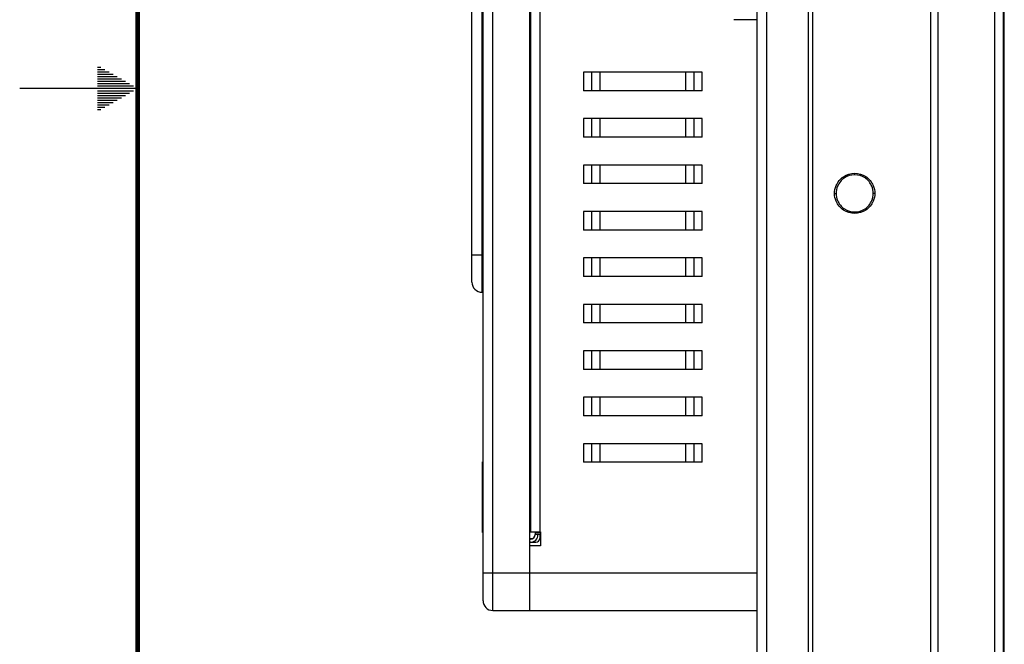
# Model space of a CAD drawing. Header units: inches. Extents: x 0 to 34, y 0 to 22.
# Tile 2 of 34: x 0 to 4.2, y 8.6 to 11.3. Entities that reach past the tile are written whole.
import ezdxf

# ---------------------------------------------------------------- set-up
doc = ezdxf.new("R2010")
doc.units = ezdxf.units.IN
doc.header["$LTSCALE"] = 1.87
doc.header["$MEASUREMENT"] = 0
doc.layers.get('0').update_dxf_attribs({"linetype": 'CONTINUOUS'})

msp = doc.modelspace()

# ---------------------------------------------------------------- linework, layer by layer
at = {"color": 7, "linetype": 'CONTINUOUS'}
for p, q in [((3.8923, 6.4603), (3.8923, 15.8304)), ((4.1306, 15.8179), (4.1306, 6.4728)), ((4.1679, 6.5121), (4.1679, 15.7786)), ((3.8608, 6.5785), (3.8608, 15.7123)), ((3.166, 6.6749), (3.166, 15.6159)), ((3.3412, 15.6159), (3.3412, 6.6749)), ((3.3608, 6.6752), (3.3608, 15.6156)), ((4.1719, 6.6552), (4.1719, 15.6355)), ((3.1246, 6.7162), (3.1246, 15.5745)), ((2.0045, 8.7871), (2.0045, 14.2989)), ((2.1601, 14.2989), (2.1601, 8.7871)), ((1.9632, 8.8285), (1.9632, 14.2576)), ((2.162, 14.0804), (2.162, 9.1198)), ((2.164, 14.0804), (2.164, 9.1198)), ((2.2053, 9.1198), (2.2053, 14.0804)), ((1.9593, 10.1355), (1.9593, 13.6592)), ((1.916, 10.1788), (1.916, 13.6159)), ((3.1246, 11.2911), (3.0262, 11.2911)), ((2.3891, 11.0686), (2.3891, 10.9899)), ((2.8917, 11.0686), (2.3891, 11.0686)), ((2.4249, 10.9899), (2.4249, 11.0686)), ((2.4579, 11.0686), (2.4579, 10.9899)), ((2.4596, 10.9899), (2.4596, 11.0686)), ((2.8212, 11.0686), (2.8212, 10.9899)), ((2.8229, 10.9899), (2.8229, 11.0686)), ((2.8559, 11.0686), (2.8559, 10.9899)), ((2.8917, 10.9899), (2.8917, 11.0686)), ((2.8917, 10.9899), (2.3891, 10.9899)), ((2.3891, 10.8718), (2.3891, 10.793)), ((2.8917, 10.8718), (2.3891, 10.8718)), ((2.4249, 10.793), (2.4249, 10.8718)), ((2.4579, 10.8718), (2.4579, 10.793)), ((2.4596, 10.793), (2.4596, 10.8718)), ((2.8212, 10.8718), (2.8212, 10.793)), ((2.8229, 10.793), (2.8229, 10.8718)), ((2.8559, 10.8718), (2.8559, 10.793)), ((2.8917, 10.793), (2.8917, 10.8718)), ((2.8917, 10.793), (2.3891, 10.793)), ((2.3891, 10.6749), (2.3891, 10.5962)), ((2.8917, 10.6749), (2.3891, 10.6749)), ((2.4249, 10.5962), (2.4249, 10.6749)), ((2.4579, 10.6749), (2.4579, 10.5962)), ((2.4596, 10.5962), (2.4596, 10.6749)), ((2.8212, 10.6749), (2.8212, 10.5962)), ((2.8229, 10.5962), (2.8229, 10.6749)), ((2.8559, 10.6749), (2.8559, 10.5962)), ((2.8917, 10.5962), (2.8917, 10.6749)), ((2.8917, 10.5962), (2.3891, 10.5962)), ((3.4525, 10.5548), (3.4593, 10.5548)), ((3.6231, 10.5548), (3.6168, 10.5548)), ((2.3891, 10.4781), (2.3891, 10.3993)), ((2.8917, 10.4781), (2.3891, 10.4781)), ((2.4249, 10.3993), (2.4249, 10.4781)), ((2.4579, 10.4781), (2.4579, 10.3993)), ((2.4596, 10.3993), (2.4596, 10.4781)), ((2.8212, 10.4781), (2.8212, 10.3993)), ((2.8229, 10.3993), (2.8229, 10.4781)), ((2.8559, 10.4781), (2.8559, 10.3993)), ((2.8917, 10.3993), (2.8917, 10.4781)), ((2.8917, 10.3993), (2.3891, 10.3993)), ((1.9632, 10.293), (1.916, 10.293)), ((2.3891, 10.2812), (2.3891, 10.2025)), ((2.8917, 10.2812), (2.3891, 10.2812)), ((2.4249, 10.2025), (2.4249, 10.2812)), ((2.4579, 10.2812), (2.4579, 10.2025)), ((2.4596, 10.2025), (2.4596, 10.2812)), ((2.8212, 10.2812), (2.8212, 10.2025)), ((2.8229, 10.2025), (2.8229, 10.2812)), ((2.8559, 10.2812), (2.8559, 10.2025)), ((2.8917, 10.2025), (2.8917, 10.2812)), ((2.8917, 10.2025), (2.3891, 10.2025)), ((1.9593, 10.1355), (1.9632, 10.1355)), ((2.8917, 10.0844), (2.3891, 10.0844)), ((2.3891, 10.0844), (2.3891, 10.0056)), ((2.4249, 10.0056), (2.4249, 10.0844)), ((2.4579, 10.0844), (2.4579, 10.0056)), ((2.4596, 10.0056), (2.4596, 10.0844)), ((2.8212, 10.0844), (2.8212, 10.0056)), ((2.8229, 10.0056), (2.8229, 10.0844)), ((2.8559, 10.0844), (2.8559, 10.0056)), ((2.8917, 10.0056), (2.8917, 10.0844)), ((2.8917, 10.0056), (2.3891, 10.0056)), ((2.8917, 9.8875), (2.3891, 9.8875)), ((2.3891, 9.8875), (2.3891, 9.8088)), ((2.4249, 9.8088), (2.4249, 9.8875)), ((2.4579, 9.8875), (2.4579, 9.8088)), ((2.4596, 9.8088), (2.4596, 9.8875)), ((2.8212, 9.8875), (2.8212, 9.8088)), ((2.8229, 9.8088), (2.8229, 9.8875)), ((2.8559, 9.8875), (2.8559, 9.8088)), ((2.8917, 9.8088), (2.8917, 9.8875)), ((2.8917, 9.8088), (2.3891, 9.8088)), ((2.8917, 9.6907), (2.3891, 9.6907)), ((2.3891, 9.6907), (2.3891, 9.6119)), ((2.4249, 9.6119), (2.4249, 9.6907)), ((2.4579, 9.6907), (2.4579, 9.6119)), ((2.4596, 9.6119), (2.4596, 9.6907)), ((2.8212, 9.6907), (2.8212, 9.6119)), ((2.8229, 9.6119), (2.8229, 9.6907)), ((2.8559, 9.6907), (2.8559, 9.6119)), ((2.8917, 9.6119), (2.8917, 9.6907)), ((2.8917, 9.6119), (2.3891, 9.6119)), ((2.8917, 9.4938), (2.3891, 9.4938)), ((2.3891, 9.4938), (2.3891, 9.4151)), ((2.4249, 9.4151), (2.4249, 9.4938)), ((2.4579, 9.4938), (2.4579, 9.4151)), ((2.4596, 9.4151), (2.4596, 9.4938)), ((2.8212, 9.4938), (2.8212, 9.4151)), ((2.8229, 9.4151), (2.8229, 9.4938)), ((2.8559, 9.4938), (2.8559, 9.4151)), ((2.8917, 9.4151), (2.8917, 9.4938)), ((1.9632, 9.4171), (1.9612, 9.4171)), ((1.9612, 9.1171), (1.9612, 9.4171)), ((1.9612, 9.3873), (1.9632, 9.3873)), ((2.8917, 9.4151), (2.3891, 9.4151)), ((1.9632, 9.384), (1.9612, 9.384)), ((1.9632, 9.3665), (1.9612, 9.3665)), ((1.9632, 9.3291), (1.9612, 9.3291)), ((1.9632, 9.3134), (1.9612, 9.3134)), ((1.9632, 9.2912), (1.9612, 9.2912)), ((1.9632, 9.2694), (1.9612, 9.2694)), ((1.9632, 9.2452), (1.9612, 9.2452)), ((1.9632, 9.2209), (1.9612, 9.2209)), ((1.9632, 9.2196), (1.9612, 9.2196)), ((1.9632, 9.1184), (1.9612, 9.1184)), ((1.9632, 9.1171), (1.9612, 9.1171)), ((2.1601, 9.1198), (2.2073, 9.1198)), ((2.1837, 9.1198), (2.1837, 9.1062)), ((2.2073, 9.1159), (2.1837, 9.1159)), ((2.2034, 9.1103), (2.2034, 9.0922)), ((2.2073, 9.1198), (2.2073, 9.0607)), ((2.1601, 9.0922), (2.1743, 9.0922)), ((2.2073, 9.0607), (2.1601, 9.0607)), ((2.166, 9.0765), (2.1876, 9.0765)), ((2.1758, 9.0765), (2.1758, 9.0789)), ((3.1246, 8.9446), (1.9632, 8.9446)), ((2.0045, 8.7871), (3.1246, 8.7871))]:
    msp.add_line(p, q, dxfattribs=at)
at = {"color": 2, "linetype": 'CONTINUOUS'}
for p, q in [((0.3303, 11.09), (0.3441, 11.09)), ((0.3303, 11.08), (0.3614, 11.08)), ((0.3303, 11.07), (0.3788, 11.07)), ((0.3303, 11.06), (0.3961, 11.06)), ((0.3303, 11.05), (0.4134, 11.05)), ((0.3303, 11.04), (0.4307, 11.04)), ((0.3303, 11.03), (0.448, 11.03)), ((0.3303, 11.02), (0.4654, 11.02)), ((0.5, 11), (0, 11)), ((0.3303, 11.01), (0.4827, 11.01)), ((0.3303, 10.99), (0.4827, 10.99)), ((0.3303, 10.98), (0.4654, 10.98)), ((0.3303, 10.97), (0.448, 10.97)), ((0.3303, 10.96), (0.4307, 10.96)), ((0.3303, 10.95), (0.4134, 10.95)), ((0.3303, 10.94), (0.3961, 10.94)), ((0.3303, 10.93), (0.3788, 10.93)), ((0.3303, 10.92), (0.3614, 10.92)), ((0.3303, 10.91), (0.3441, 10.91))]:
    msp.add_line(p, q, dxfattribs=at)
at = {"color": 6, "linetype": 'CONTINUOUS'}
for p, q in [((2.1841, 9.1159), (2.1841, 9.1092)), ((2.1841, 9.1103), (2.2073, 9.1103)), ((2.1855, 9.1103), (2.1855, 9.1198)), ((2.1959, 9.108), (2.1959, 9.1103)), ((2.1601, 9.0895), (2.1644, 9.0895)), ((2.1644, 9.0765), (2.1601, 9.0765))]:
    msp.add_line(p, q, dxfattribs=at)
at = {"color": 7, "linetype": 'CONTINUOUS', "const_width": 0.02}
msp.add_lwpolyline([(0.5, 21.5), (0.5, 0.5)], dxfattribs=at)
at = {"color": 7, "linetype": 'CONTINUOUS'}
for centre, radius, start, end in [((3.538, 10.5548), 0.0787, 90.0002, 92.0951), ((3.538, 10.5548), 0.0787, 247.4957, 272.0951), ((1.9593, 10.1788), 0.0433, 180, 270), ((2.1876, 9.0922), 0.0157, 270, 360), ((2.0045, 8.8285), 0.0413, 180, 270)]:
    msp.add_arc(centre, radius, start, end, dxfattribs=at)
at = {"color": 6, "linetype": 'CONTINUOUS'}
for centre, radius in [((2.1644, 9.1092), 0.0197), ((2.1644, 9.108), 0.0315)]:
    msp.add_arc(centre, radius, 270, 360, dxfattribs=at)
at = {"color": 7, "linetype": 'CONTINUOUS'}
for points, knots in [([(3.4592, 10.5876), (3.4655, 10.6027), (3.4877, 10.63), (3.5377, 10.6452), (3.5878, 10.6301), (3.61, 10.6029), (3.6164, 10.5877)], [0, 0, 0, 0, 0.249769, 0.500003, 0.750234, 1, 1, 1, 1]), ([(3.6107, 10.5849), (3.6049, 10.599), (3.5843, 10.6242), (3.538, 10.6382), (3.4917, 10.6242), (3.4712, 10.599), (3.4653, 10.5849)], [0, 0, 0, 0, 0.24977, 0.5, 0.75023, 1, 1, 1, 1]), ([(3.6165, 10.5221), (3.6102, 10.5069), (3.5879, 10.4797), (3.5379, 10.4645), (3.4879, 10.4796), (3.4656, 10.5068), (3.4592, 10.5219)], [0, 0, 0, 0, 0.249769, 0.500003, 0.750234, 1, 1, 1, 1]), ([(3.4653, 10.5247), (3.4712, 10.5107), (3.4917, 10.4854), (3.538, 10.4714), (3.5843, 10.4854), (3.6049, 10.5107), (3.6107, 10.5247)], [0, 0, 0, 0, 0.24977, 0.5, 0.75023, 1, 1, 1, 1])]:
    msp.add_open_spline(points, degree=3, knots=knots, dxfattribs=at)
for points in [[(3.4525, 10.5548), (3.4525, 10.566), (3.4549, 10.5773), (3.4592, 10.5876)], [(3.4653, 10.5849), (3.4614, 10.5755), (3.4593, 10.5651), (3.4593, 10.5548)], [(3.6168, 10.5548), (3.6168, 10.5651), (3.6146, 10.5755), (3.6107, 10.5849)], [(3.6164, 10.5877), (3.6207, 10.5774), (3.6231, 10.566), (3.6231, 10.5548)], [(3.4592, 10.5219), (3.4549, 10.5323), (3.4525, 10.5436), (3.4525, 10.5548)], [(3.4593, 10.5548), (3.4593, 10.5446), (3.4614, 10.5342), (3.4653, 10.5247)], [(3.6107, 10.5247), (3.6146, 10.5342), (3.6168, 10.5446), (3.6168, 10.5548)], [(3.6231, 10.5548), (3.6231, 10.5437), (3.6207, 10.5324), (3.6165, 10.5221)]]:
    msp.add_open_spline(points, degree=3, dxfattribs=at)

doc.saveas('drawing.dxf')
